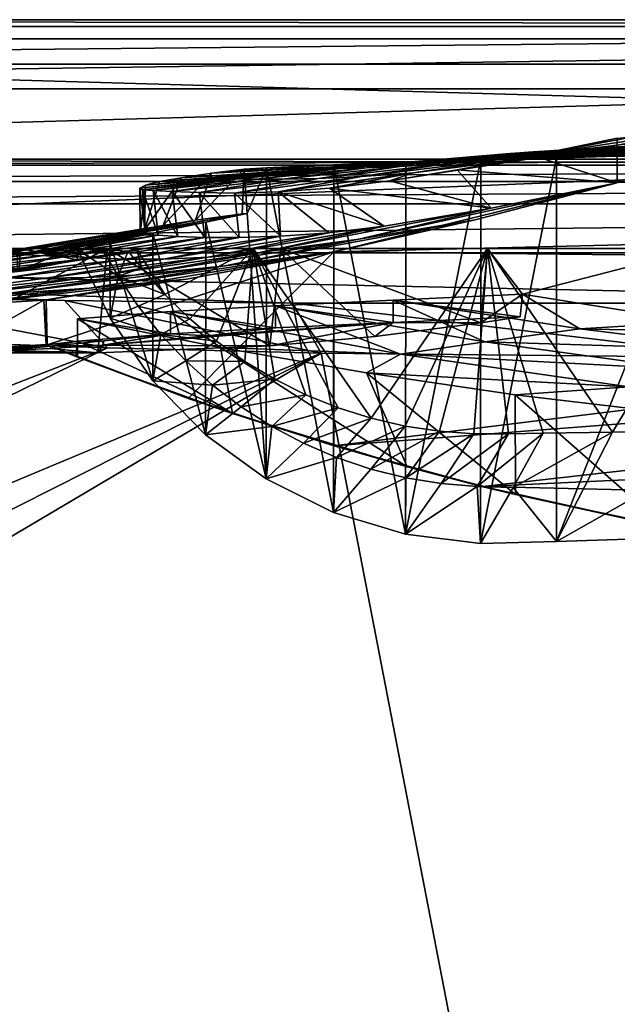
# Model space of a CAD drawing. Header units: metres. Extents: x 0 to 1004, y -708 to 0.
# Tile 68 of 98: x 339 to 472, y -221 to 0. Entities that reach past the tile are written whole.
import ezdxf

# ---------------------------------------------------------------- set-up
doc = ezdxf.new("R2010")
doc.units = ezdxf.units.M

msp = doc.modelspace()

# ---------------------------------------------------------------- linework, layer by layer
at = {"layer": 'top'}
for points in [[(987.022156, -4.297202, 163.059692), (17.022282, -4.297202, 163.059692), (987.022156, -4.297202, 176.059937)], [(17.022282, -4.297202, 163.059692), (17.022282, -4.297202, 176.059692), (987.022156, -4.297202, 176.059937)], [(987.022156, -4.297202, 176.059937), (17.022282, -4.297202, 176.059692), (17.022282, -4.297202, 2050.059814)], [(17.022282, -4.297202, 2063.059814), (987.022156, -4.297202, 2063.059814), (17.022282, -4.297202, 2050.059814)], [(987.022156, -4.297202, 2063.059814), (987.022156, -4.297202, 2050.059814), (17.022282, -4.297202, 2050.059814)], [(17.022282, -4.297202, 2050.059814), (987.022156, -4.297202, 2050.059814), (987.022156, -4.297202, 176.059937)], [(987.022156, -4.297202, 2063.059814), (17.022282, -4.297202, 2063.059814), (953.022278, -31.297201, 2063.059814)], [(953.022278, -31.297201, 2063.059814), (17.022282, -4.297202, 2063.059814), (51.022282, -31.297201, 2063.059814)], [(987.022156, -4.297202, 163.059692), (51.022282, -31.297201, 163.059692), (17.022282, -4.297202, 163.059692)], [(953.022278, -31.297201, 163.059692), (51.022282, -31.297201, 163.059692), (987.022156, -4.297202, 163.059692)], [(476.891846, -26.128496, 664.055298), (488.016296, -25.183533, 664.05658), (453.634705, -30.424583, 742.348816)], [(488.016296, -25.183533, 664.05658), (472.950806, -28.059938, 742.221619), (453.634705, -30.424583, 742.348816)], [(476.891846, -26.128496, 664.055298), (453.634705, -30.424583, 742.348816), (472.499847, -26.561413, 664.05188)], [(472.950806, -28.059938, 742.221619), (492.136353, -26.337254, 742.094177), (455.697784, -30.766386, 820.720947)], [(492.136353, -26.337254, 742.094177), (474.451935, -28.513828, 820.513245), (455.697784, -30.766386, 820.720947)], [(470.070953, -28.64591, 1057.599854), (460.753235, -29.207056, 1137.55188), (423.835175, -32.922432, 1137.810425)], [(423.835175, -32.922432, 1137.810425), (433.463104, -32.38266, 1057.966797), (470.070953, -28.64591, 1057.599854)], [(470.070953, -28.64591, 1057.599854), (433.463104, -32.38266, 1057.966797), (481.714386, -27.974548, 978.032288)], [(433.463104, -32.38266, 1057.966797), (445.105896, -31.536816, 978.460144), (481.714386, -27.974548, 978.032288)], [(453.634705, -30.424583, 742.348816), (472.950806, -28.059938, 742.221619), (436.604401, -33.679401, 820.919495)], [(472.950806, -28.059938, 742.221619), (455.697784, -30.766386, 820.720947), (436.604401, -33.679401, 820.919495)], [(444.423309, -30.665686, 1458.603882), (445.431732, -30.343277, 1378.304565), (483.810883, -28.642012, 1378.305664)], [(444.423309, -30.665686, 1458.603882), (483.810883, -28.642012, 1378.305664), (483.152954, -28.921398, 1458.728027)], [(481.714386, -27.974548, 978.032288), (445.105896, -31.536816, 978.460144), (495.68689, -27.12908, 898.876343)], [(445.105896, -31.536816, 978.460144), (458.769287, -30.270796, 899.305359), (495.68689, -27.12908, 898.876343)], [(486.721863, -28.377766, 1297.931396), (445.431732, -30.343277, 1378.304565), (448.494141, -30.01231, 1297.98877)], [(445.431732, -30.343277, 1378.304565), (486.721863, -28.377766, 1297.931396), (483.810883, -28.642012, 1378.305664)], [(491.875244, -28.12541, 1217.638428), (486.721863, -28.377766, 1297.931396), (448.494141, -30.01231, 1297.98877)], [(491.875244, -28.12541, 1217.638428), (448.494141, -30.01231, 1297.98877), (453.602448, -29.655293, 1217.726196)], [(499.258423, -27.868296, 1137.478882), (491.875244, -28.12541, 1217.638428), (453.602448, -29.655293, 1217.726196)], [(453.602448, -29.655293, 1217.726196), (460.753235, -29.207056, 1137.55188), (499.258423, -27.868296, 1137.478882)], [(472.499847, -26.561413, 664.05188), (453.634705, -30.424583, 742.348816), (472.49881, -36.561653, 664.056519)], [(455.697784, -30.766386, 820.720947), (474.451935, -28.513828, 820.513245), (458.769287, -30.270796, 899.305359)], [(495.68689, -27.12908, 898.876343), (458.769287, -30.270796, 899.305359), (493.126678, -26.942339, 820.316162)], [(458.769287, -30.270796, 899.305359), (474.451935, -28.513828, 820.513245), (493.126678, -26.942339, 820.316162)], [(460.753235, -29.207056, 1137.55188), (508.884399, -27.591631, 1057.543701), (499.258423, -27.868296, 1137.478882)], [(508.884399, -27.591631, 1057.543701), (460.753235, -29.207056, 1137.55188), (470.070953, -28.64591, 1057.599854)], [(520.770325, -27.285646, 977.943909), (508.884399, -27.591631, 1057.543701), (470.070953, -28.64591, 1057.599854)], [(520.770325, -27.285646, 977.943909), (470.070953, -28.64591, 1057.599854), (481.714386, -27.974548, 978.032288)], [(472.499847, -26.561413, 664.05188), (472.49881, -36.561653, 664.056519), (472.567413, -36.547382, 663.785583)], [(445.431732, -30.343277, 1378.304565), (405.0112, -33.7244, 1458.471924), (406.775726, -33.547527, 1378.303345)], [(444.423309, -30.665686, 1458.603882), (405.0112, -33.7244, 1458.471924), (445.431732, -30.343277, 1378.304565)], [(405.202942, -33.707504, 1538.643555), (405.0112, -33.7244, 1458.471924), (444.423309, -30.665686, 1458.603882)], [(445.460052, -30.860767, 1538.892822), (405.202942, -33.707504, 1538.643555), (444.423309, -30.665686, 1458.603882)], [(407.359772, -33.450592, 1618.776489), (405.202942, -33.707504, 1538.643555), (445.460052, -30.860767, 1538.892822)], [(448.494141, -30.01231, 1297.98877), (445.431732, -30.343277, 1378.304565), (406.775726, -33.547527, 1378.303345)], [(448.494141, -30.01231, 1297.98877), (406.775726, -33.547527, 1378.303345), (410.50473, -33.398254, 1298.051392)], [(448.542908, -30.894201, 1619.12146), (407.359772, -33.450592, 1618.776489), (445.460052, -30.860767, 1538.892822)], [(407.359772, -33.450592, 1618.776489), (448.542908, -30.894201, 1619.12146), (411.47229, -33.082756, 1698.821655)], [(453.602448, -29.655293, 1217.726196), (448.494141, -30.01231, 1297.98877), (410.50473, -33.398254, 1298.051392)], [(410.50473, -33.398254, 1298.051392), (416.190887, -33.230473, 1217.874634), (453.602448, -29.655293, 1217.726196)], [(411.47229, -33.082756, 1698.821655), (448.542908, -30.894201, 1619.12146), (453.659241, -30.817196, 1699.218994)], [(417.522095, -32.652935, 1778.727539), (411.47229, -33.082756, 1698.821655), (453.659241, -30.817196, 1699.218994)], [(416.190887, -33.230473, 1217.874634), (460.753235, -29.207056, 1137.55188), (453.602448, -29.655293, 1217.726196)], [(460.753235, -29.207056, 1137.55188), (416.190887, -33.230473, 1217.874634), (423.835175, -32.922432, 1137.810425)], [(425.519135, -32.142326, 1858.454956), (417.522095, -32.652935, 1778.727539), (460.787415, -30.743803, 1779.113403)], [(460.787415, -30.743803, 1779.113403), (417.522095, -32.652935, 1778.727539), (453.659241, -30.817196, 1699.218994)], [(455.697784, -30.766386, 820.720947), (458.769287, -30.270796, 899.305359), (421.39859, -36.168266, 899.776184)], [(421.39859, -36.168266, 899.776184), (458.769287, -30.270796, 899.305359), (426.803009, -34.333977, 978.705688)], [(436.604401, -33.679401, 820.919495), (455.697784, -30.766386, 820.720947), (421.39859, -36.168266, 899.776184)], [(469.945129, -30.651379, 1858.760254), (458.847717, -30.85894, 1929.701294), (425.519135, -32.142326, 1858.454956)], [(469.945129, -30.651379, 1858.760254), (425.519135, -32.142326, 1858.454956), (460.787415, -30.743803, 1779.113403)], [(458.847717, -30.85894, 1929.701294), (441.881958, -31.322283, 1926.885376), (425.519135, -32.142326, 1858.454956)], [(458.769287, -30.270796, 899.305359), (445.105896, -31.536816, 978.460144), (426.803009, -34.333977, 978.705688)], [(453.634705, -30.424583, 742.348816), (436.604401, -33.679401, 820.919495), (472.49881, -36.561653, 664.056519)], [(441.881958, -31.322283, 1926.885376), (458.847717, -30.85894, 1929.701294), (441.84375, -117.457336, 1976.609497)], [(441.84375, -117.457336, 1976.609497), (458.847717, -30.85894, 1929.701294), (458.840546, -117.028526, 1979.450073)], [(445.460052, -30.860767, 1538.892822), (444.423309, -30.665686, 1458.603882), (483.152954, -28.921398, 1458.728027)], [(483.152954, -28.921398, 1458.728027), (484.738373, -29.166855, 1539.137207), (445.460052, -30.860767, 1538.892822)], [(484.738373, -29.166855, 1539.137207), (448.542908, -30.894201, 1619.12146), (445.460052, -30.860767, 1538.892822)], [(488.561462, -29.341103, 1619.466309), (448.542908, -30.894201, 1619.12146), (484.738373, -29.166855, 1539.137207)], [(448.542908, -30.894201, 1619.12146), (488.561462, -29.341103, 1619.466309), (453.659241, -30.817196, 1699.218994)], [(453.659241, -30.817196, 1699.218994), (488.561462, -29.341103, 1619.466309), (494.609985, -29.430811, 1699.626587)], [(453.659241, -30.817196, 1699.218994), (494.609985, -29.430811, 1699.626587), (460.787415, -30.743803, 1779.113403)], [(458.847717, -30.85894, 1929.701294), (493.02182, -30.280046, 1934.475342), (458.840546, -117.028526, 1979.450073)], [(458.840546, -117.028526, 1979.450073), (493.02182, -30.280046, 1934.475342), (493.017395, -115.911087, 1983.91394)], [(493.02182, -30.280046, 1934.475342), (458.847717, -30.85894, 1929.701294), (469.945129, -30.651379, 1858.760254)], [(494.609985, -29.430811, 1699.626587), (502.863556, -29.622955, 1779.531006), (460.787415, -30.743803, 1779.113403)], [(460.787415, -30.743803, 1779.113403), (502.863556, -29.622955, 1779.531006), (469.945129, -30.651379, 1858.760254)], [(502.863556, -29.622955, 1779.531006), (513.334656, -29.880512, 1859.118652), (469.945129, -30.651379, 1858.760254)], [(513.334656, -29.880512, 1859.118652), (493.02182, -30.280046, 1934.475342), (469.945129, -30.651379, 1858.760254)], [(953.022278, -31.297201, 2063.059814), (51.022282, -31.297201, 2063.059814), (948.022217, -32.636967, 2063.059814)], [(51.022282, -31.297201, 2063.059814), (56.022282, -32.636948, 2063.059814), (948.022217, -32.636967, 2063.059814)], [(51.022282, -31.297201, 163.059692), (953.022278, -31.297201, 163.059692), (56.022282, -32.636948, 163.059692)], [(953.022278, -31.297201, 163.059692), (948.022217, -32.636967, 163.059692), (56.022282, -32.636948, 163.059692)], [(948.022217, -32.636967, 2063.059814), (56.022282, -32.636948, 2063.059814), (59.682533, -36.297203, 2063.059814)], [(56.022282, -32.636948, 163.059692), (948.022217, -32.636967, 163.059692), (59.682533, -36.297203, 163.059692)], [(948.022217, -32.636967, 2063.059814), (59.682533, -36.297203, 2063.059814), (944.362, -36.297272, 2063.059814)], [(948.022217, -32.636967, 163.059692), (944.362, -36.297272, 163.059692), (59.682533, -36.297203, 163.059692)], [(374.795319, -35.436134, 1778.381714), (369.865967, -36.320198, 1698.452515), (411.47229, -33.082756, 1698.821655)], [(411.47229, -33.082756, 1698.821655), (369.865967, -36.320198, 1698.452515), (386.877716, -35.141056, 1618.606567)], [(381.552948, -34.445732, 1858.187988), (374.795319, -35.436134, 1778.381714), (417.522095, -32.652935, 1778.727539)], [(417.522095, -32.652935, 1778.727539), (374.795319, -35.436134, 1778.381714), (411.47229, -33.082756, 1698.821655)], [(408.952698, -32.54953, 1924.893555), (381.552948, -34.445732, 1858.187988), (425.519135, -32.142326, 1858.454956)], [(425.519135, -32.142326, 1858.454956), (381.552948, -34.445732, 1858.187988), (417.522095, -32.652935, 1778.727539)], [(408.952698, -32.54953, 1924.893555), (393.865875, -33.244953, 1926.012573), (381.552948, -34.445732, 1858.187988)], [(386.877716, -35.141056, 1618.606567), (407.359772, -33.450592, 1618.776489), (411.47229, -33.082756, 1698.821655)], [(393.865875, -33.244953, 1926.012573), (408.952698, -32.54953, 1924.893555), (408.898651, -110.513107, 1969.906494)], [(405.406281, -35.632977, 1137.953247), (423.835175, -32.922432, 1137.810425), (397.538635, -35.766987, 1217.950195)], [(423.835175, -32.922432, 1137.810425), (416.190887, -33.230473, 1217.874634), (397.538635, -35.766987, 1217.950195)], [(415.168579, -35.199718, 1058.17627), (433.463104, -32.38266, 1057.966797), (405.406281, -35.632977, 1137.953247)], [(433.463104, -32.38266, 1057.966797), (423.835175, -32.922432, 1137.810425), (405.406281, -35.632977, 1137.953247)], [(408.898651, -110.513107, 1969.906494), (408.952698, -32.54953, 1924.893555), (425.050964, -115.376251, 1973.391968)], [(425.103302, -31.895319, 1925.198608), (408.952698, -32.54953, 1924.893555), (425.519135, -32.142326, 1858.454956)], [(408.952698, -32.54953, 1924.893555), (425.103302, -31.895319, 1925.198608), (425.050964, -115.376251, 1973.391968)], [(426.803009, -34.333977, 978.705688), (445.105896, -31.536816, 978.460144), (415.168579, -35.199718, 1058.17627)], [(445.105896, -31.536816, 978.460144), (433.463104, -32.38266, 1057.966797), (415.168579, -35.199718, 1058.17627)], [(425.050964, -115.376251, 1973.391968), (425.103302, -31.895319, 1925.198608), (441.881958, -31.322283, 1926.885376)], [(425.050964, -115.376251, 1973.391968), (441.881958, -31.322283, 1926.885376), (441.84375, -117.457336, 1976.609497)], [(425.519135, -32.142326, 1858.454956), (441.881958, -31.322283, 1926.885376), (425.103302, -31.895319, 1925.198608)], [(369.865967, -36.320198, 1698.452515), (366.76001, -37.12558, 1618.439819), (386.877716, -35.141056, 1618.606567)], [(386.877716, -35.141056, 1618.606567), (366.76001, -37.12558, 1618.439819), (385.18399, -35.600239, 1538.515503)], [(374.795319, -35.436134, 1778.381714), (381.552948, -34.445732, 1858.187988), (370.676178, -46.15657, 1713.907837)], [(370.676178, -46.15657, 1713.907837), (381.552948, -34.445732, 1858.187988), (377.972412, -44.951412, 1818.617554)], [(381.552948, -34.445732, 1858.187988), (388.832489, -33.492184, 1926.758911), (377.972412, -44.951412, 1818.617554)], [(377.972412, -44.951412, 1818.617554), (388.832489, -33.492184, 1926.758911), (388.404816, -43.546047, 1923.056763)], [(393.865875, -33.244953, 1926.012573), (388.832489, -33.492184, 1926.758911), (381.552948, -34.445732, 1858.187988)], [(405.0112, -33.7244, 1458.471924), (405.202942, -33.707504, 1538.643555), (385.18399, -35.600239, 1538.515503)], [(385.18399, -35.600239, 1538.515503), (405.202942, -33.707504, 1538.643555), (386.877716, -35.141056, 1618.606567)], [(385.407532, -35.775898, 1458.400879), (405.0112, -33.7244, 1458.471924), (385.18399, -35.600239, 1538.515503)], [(387.53595, -35.726719, 1378.302612), (406.775726, -33.547527, 1378.303345), (385.407532, -35.775898, 1458.400879)], [(406.775726, -33.547527, 1378.303345), (405.0112, -33.7244, 1458.471924), (385.407532, -35.775898, 1458.400879)], [(405.406281, -35.632977, 1137.953247), (386.696136, -38.891628, 1138.075073), (415.168579, -35.199718, 1058.17627)], [(386.696136, -38.891628, 1138.075073), (396.444214, -38.618702, 1058.354858), (415.168579, -35.199718, 1058.17627)], [(405.202942, -33.707504, 1538.643555), (407.359772, -33.450592, 1618.776489), (386.877716, -35.141056, 1618.606567)], [(391.582062, -35.745182, 1298.079346), (410.50473, -33.398254, 1298.051392), (387.53595, -35.726719, 1378.302612)], [(410.50473, -33.398254, 1298.051392), (406.775726, -33.547527, 1378.303345), (387.53595, -35.726719, 1378.302612)], [(388.832489, -33.492184, 1926.758911), (389.482483, -43.460144, 1932.42395), (388.404816, -43.546047, 1923.056763)], [(389.482483, -43.460144, 1932.42395), (388.832489, -33.492184, 1926.758911), (393.865875, -33.244953, 1926.012573)], [(389.482483, -43.460144, 1932.42395), (393.865875, -33.244953, 1926.012573), (393.815125, -103.017258, 1966.300659)], [(397.538635, -35.766987, 1217.950195), (416.190887, -33.230473, 1217.874634), (391.582062, -35.745182, 1298.079346)], [(416.190887, -33.230473, 1217.874634), (410.50473, -33.398254, 1298.051392), (391.582062, -35.745182, 1298.079346)], [(393.815125, -103.017258, 1966.300659), (393.865875, -33.244953, 1926.012573), (408.898651, -110.513107, 1969.906494)], [(415.168579, -35.199718, 1058.17627), (396.444214, -38.618702, 1058.354858), (426.803009, -34.333977, 978.705688)], [(396.444214, -38.618702, 1058.354858), (408.012238, -37.7757, 978.921326), (426.803009, -34.333977, 978.705688)], [(426.803009, -34.333977, 978.705688), (408.012238, -37.7757, 978.921326), (421.39859, -36.168266, 899.776184)], [(436.604401, -33.679401, 820.919495), (421.39859, -36.168266, 899.776184), (444.250244, -42.260258, 784.561279)], [(472.49881, -36.561653, 664.056519), (436.604401, -33.679401, 820.919495), (444.250244, -42.260258, 784.561279)], [(59.682533, -36.297203, 2063.059814), (61.022282, -41.297203, 2063.059814), (944.362, -36.297272, 2063.059814)], [(59.682533, -36.297203, 163.059692), (944.362, -36.297272, 163.059692), (61.022282, -41.297203, 163.059692)], [(944.362, -36.297272, 2063.059814), (61.022282, -41.297203, 2063.059814), (943.022278, -41.297325, 2063.059814)], [(944.362, -36.297272, 163.059692), (943.022278, -41.297325, 163.059692), (61.022282, -41.297203, 163.059692)], [(366.76001, -37.12558, 1618.439819), (365.49234, -37.825649, 1538.384521), (385.18399, -35.600239, 1538.515503)], [(385.18399, -35.600239, 1538.515503), (365.49234, -37.825649, 1538.384521), (385.407532, -35.775898, 1458.400879)], [(365.49234, -37.825649, 1538.384521), (366.063171, -38.191078, 1458.325195), (385.407532, -35.775898, 1458.400879)], [(365.49234, -37.825649, 1538.384521), (366.76001, -37.12558, 1618.439819), (365.508514, -48.041042, 1504.057007)], [(366.76001, -37.12558, 1618.439819), (366.522369, -47.207523, 1609.020386), (365.508514, -48.041042, 1504.057007)], [(385.407532, -35.775898, 1458.400879), (366.063171, -38.191078, 1458.325195), (387.53595, -35.726719, 1378.302612)], [(366.063171, -38.191078, 1458.325195), (368.457397, -38.297794, 1378.301758), (387.53595, -35.726719, 1378.302612)], [(369.865967, -36.320198, 1698.452515), (374.795319, -35.436134, 1778.381714), (366.522369, -47.207523, 1609.020386)], [(366.522369, -47.207523, 1609.020386), (374.795319, -35.436134, 1778.381714), (370.676178, -46.15657, 1713.907837)], [(366.76001, -37.12558, 1618.439819), (369.865967, -36.320198, 1698.452515), (366.522369, -47.207523, 1609.020386)], [(387.53595, -35.726719, 1378.302612), (368.457397, -38.297794, 1378.301758), (391.582062, -35.745182, 1298.079346)], [(368.457397, -38.297794, 1378.301758), (372.698181, -38.526585, 1298.102295), (391.582062, -35.745182, 1298.079346)], [(391.582062, -35.745182, 1298.079346), (372.698181, -38.526585, 1298.102295), (397.538635, -35.766987, 1217.950195)], [(372.698181, -38.526585, 1298.102295), (378.778442, -38.793159, 1218.015137), (397.538635, -35.766987, 1217.950195)], [(397.538635, -35.766987, 1217.950195), (378.778442, -38.793159, 1218.015137), (405.406281, -35.632977, 1137.953247)], [(378.778442, -38.793159, 1218.015137), (386.696136, -38.891628, 1138.075073), (405.406281, -35.632977, 1137.953247)], [(444.250244, -42.260258, 784.561279), (421.39859, -36.168266, 899.776184), (408.012238, -37.7757, 978.921326)], [(408.973511, -52.034935, 663.380066), (700.37677, -44.981171, 663.564758), (472.567413, -36.547382, 663.785583)], [(408.973511, -52.034935, 663.380066), (472.567413, -36.547382, 663.785583), (440.668976, -44.920795, 664.056458)], [(440.668976, -44.920795, 664.056458), (472.49881, -36.561653, 664.056519), (414.535828, -49.244396, 784.627014)], [(472.49881, -36.561653, 664.056519), (444.250244, -42.260258, 784.561279), (414.535828, -49.244396, 784.627014)], [(472.567413, -36.547382, 663.785583), (472.49881, -36.561653, 664.056519), (440.668976, -44.920795, 664.056458)], [(366.063171, -38.191078, 1458.325195), (365.49234, -37.825649, 1538.384521), (366.729797, -48.234787, 1428.911499)], [(365.49234, -37.825649, 1538.384521), (365.508514, -48.041042, 1504.057007), (366.729797, -48.234787, 1428.911499)], [(368.457397, -38.297794, 1378.301758), (366.063171, -38.191078, 1458.325195), (369.556976, -48.350975, 1353.808228)], [(366.063171, -38.191078, 1458.325195), (366.729797, -48.234787, 1428.911499), (369.556976, -48.350975, 1353.808228)], [(372.698181, -38.526585, 1298.102295), (368.457397, -38.297794, 1378.301758), (373.996002, -48.595257, 1278.78125)], [(368.457397, -38.297794, 1378.301758), (369.556976, -48.350975, 1353.808228), (373.996002, -48.595257, 1278.78125)], [(378.778442, -38.793159, 1218.015137), (372.698181, -38.526585, 1298.102295), (380.044922, -48.828663, 1203.866821)], [(372.698181, -38.526585, 1298.102295), (373.996002, -48.595257, 1278.78125), (380.044922, -48.828663, 1203.866821)], [(386.696136, -38.891628, 1138.075073), (378.778442, -38.793159, 1218.015137), (387.700684, -48.883198, 1129.102783)], [(378.778442, -38.793159, 1218.015137), (380.044922, -48.828663, 1203.866821), (387.700684, -48.883198, 1129.102783)], [(396.444214, -38.618702, 1058.354858), (386.696136, -38.891628, 1138.075073), (396.959747, -48.592743, 1054.522583)], [(386.696136, -38.891628, 1138.075073), (387.700684, -48.883198, 1129.102783), (396.959747, -48.592743, 1054.522583)], [(408.012238, -37.7757, 978.921326), (396.444214, -38.618702, 1058.354858), (420.267303, -46.328548, 906.060059)], [(420.267303, -46.328548, 906.060059), (396.444214, -38.618702, 1058.354858), (407.817749, -47.794231, 980.159058)], [(396.444214, -38.618702, 1058.354858), (396.959747, -48.592743, 1054.522583), (407.817749, -47.794231, 980.159058)], [(444.250244, -42.260258, 784.561279), (408.012238, -37.7757, 978.921326), (420.267303, -46.328548, 906.060059)], [(61.022282, -41.297203, 2063.059814), (61.022282, -51.297203, 2063.059814), (943.022278, -41.297325, 2063.059814)], [(61.022282, -41.297203, 163.059692), (943.022278, -41.297325, 163.059692), (61.022282, -51.297203, 163.059692)], [(943.022278, -41.297325, 2063.059814), (61.022282, -51.297203, 2063.059814), (943.0224, -51.297203, 2063.059814)], [(943.022278, -41.297325, 163.059692), (943.0224, -51.297203, 163.059692), (61.022282, -51.297203, 163.059692)], [(363.219818, -48.120342, 1923.056763), (388.404816, -43.546047, 1923.056763), (380.217804, -45.406326, 1935.214111)], [(388.404816, -43.546047, 1923.056763), (363.219818, -48.120342, 1923.056763), (377.972412, -44.951412, 1818.617554)], [(380.217804, -45.406326, 1935.214111), (389.482483, -43.460144, 1932.42395), (393.815125, -103.017258, 1966.300659)], [(388.404816, -43.546047, 1923.056763), (389.482483, -43.460144, 1932.42395), (380.217804, -45.406326, 1935.214111)], [(414.535828, -49.244396, 784.627014), (444.250244, -42.260258, 784.561279), (392.343628, -52.244411, 906.060059)], [(444.250244, -42.260258, 784.561279), (420.267303, -46.328548, 906.060059), (392.343628, -52.244411, 906.060059)], [(328.586365, -53.445087, 1818.556274), (322.434326, -54.059696, 1713.830444), (370.676178, -46.15657, 1713.907837)], [(370.676178, -46.15657, 1713.907837), (322.434326, -54.059696, 1713.830444), (366.522369, -47.207523, 1609.020386)], [(363.219818, -48.120342, 1923.056763), (328.586365, -53.445087, 1818.556274), (377.972412, -44.951412, 1818.617554)], [(377.972412, -44.951412, 1818.617554), (328.586365, -53.445087, 1818.556274), (370.676178, -46.15657, 1713.907837)], [(363.219818, -48.120342, 1923.056763), (380.217804, -45.406326, 1935.214111), (368.39978, -47.850792, 1940.321289)], [(368.39978, -47.850792, 1940.321289), (380.217804, -45.406326, 1935.214111), (380.194977, -93.088722, 1962.748779)], [(380.217804, -45.406326, 1935.214111), (393.815125, -103.017258, 1966.300659), (380.194977, -93.088722, 1962.748779)], [(392.343628, -52.244411, 906.060059), (420.267303, -46.328548, 906.060059), (380.812561, -53.238743, 980.282288)], [(420.267303, -46.328548, 906.060059), (407.817749, -47.794231, 980.159058), (380.812561, -53.238743, 980.282288)], [(414.535828, -49.244396, 784.627014), (384.502838, -55.234798, 784.684448), (440.668976, -44.920795, 664.056458)], [(384.502838, -55.234798, 784.684448), (408.444366, -52.133327, 664.056458), (440.668976, -44.920795, 664.056458)], [(440.668976, -44.920795, 664.056458), (408.444366, -52.133327, 664.056458), (408.973511, -52.034935, 663.380066)], [(734.570801, -55.455761, 663.290466), (700.37677, -44.981171, 663.564758), (408.973511, -52.034935, 663.380066)], [(322.434326, -54.059696, 1713.830444), (318.92099, -54.707317, 1608.970215), (366.522369, -47.207523, 1609.020386)], [(366.522369, -47.207523, 1609.020386), (318.92099, -54.707317, 1608.970215), (341.837433, -52.003891, 1504.057007)], [(363.219818, -48.120342, 1923.056763), (338.034821, -52.694641, 1923.056885), (328.586365, -53.445087, 1818.556274)], [(338.034821, -52.694641, 1923.056885), (368.39978, -47.850792, 1940.321289), (358.754669, -49.900101, 1946.745972)], [(338.034821, -52.694641, 1923.056885), (363.219818, -48.120342, 1923.056763), (368.39978, -47.850792, 1940.321289)], [(341.837433, -52.003891, 1504.057007), (365.508514, -48.041042, 1504.057007), (366.522369, -47.207523, 1609.020386)], [(366.729797, -48.234787, 1428.911499), (365.508514, -48.041042, 1504.057007), (341.837433, -52.003891, 1504.057007)], [(342.945557, -52.326302, 1428.981689), (366.729797, -48.234787, 1428.911499), (341.837433, -52.003891, 1504.057007)], [(369.556976, -48.350975, 1353.808228), (366.729797, -48.234787, 1428.911499), (342.945557, -52.326302, 1428.981689)], [(345.533508, -52.630741, 1353.942505), (369.556976, -48.350975, 1353.808228), (342.945557, -52.326302, 1428.981689)], [(373.996002, -48.595257, 1278.78125), (369.556976, -48.350975, 1353.808228), (345.533508, -52.630741, 1353.942505)], [(358.754669, -49.900101, 1946.745972), (368.39978, -47.850792, 1940.321289), (368.404144, -80.975189, 1959.44397)], [(368.39978, -47.850792, 1940.321289), (380.194977, -93.088722, 1962.748779), (368.404144, -80.975189, 1959.44397)], [(380.812561, -53.238743, 980.282288), (407.817749, -47.794231, 980.159058), (370.773468, -53.682358, 1054.716309)], [(407.817749, -47.794231, 980.159058), (396.959747, -48.592743, 1054.522583), (370.773468, -53.682358, 1054.716309)], [(351.472168, -51.539196, 1954.318237), (338.034821, -52.694641, 1923.056885), (358.754669, -49.900101, 1946.745972)], [(349.608521, -53.044209, 1278.967163), (373.996002, -48.595257, 1278.78125), (345.533508, -52.630741, 1353.942505)], [(380.044922, -48.828663, 1203.866821), (373.996002, -48.595257, 1278.78125), (349.608521, -53.044209, 1278.967163)], [(355.172638, -53.449196, 1204.084961), (380.044922, -48.828663, 1203.866821), (349.608521, -53.044209, 1278.967163)], [(351.472168, -51.539196, 1954.318237), (358.754669, -49.900101, 1946.745972), (358.782196, -66.978455, 1956.58667)], [(387.700684, -48.883198, 1129.102783), (380.044922, -48.828663, 1203.866821), (355.172638, -53.449196, 1204.084961)], [(362.227173, -53.707546, 1129.325806), (387.700684, -48.883198, 1129.102783), (355.172638, -53.449196, 1204.084961)], [(358.754669, -49.900101, 1946.745972), (368.404144, -80.975189, 1959.44397), (358.782196, -66.978455, 1956.58667)], [(370.773468, -53.682358, 1054.716309), (396.959747, -48.592743, 1054.522583), (362.227173, -53.707546, 1129.325806)], [(396.959747, -48.592743, 1054.522583), (387.700684, -48.883198, 1129.102783), (362.227173, -53.707546, 1129.325806)], [(392.343628, -52.244411, 906.060059), (364.174011, -57.283676, 906.060059), (414.535828, -49.244396, 784.627014)], [(364.174011, -57.283676, 906.060059), (384.502838, -55.234798, 784.684448), (414.535828, -49.244396, 784.627014)], [(943.0224, -51.297203, 163.059692), (277.758484, -51.297203, 197.247162), (61.022282, -51.297203, 163.059692)], [(234.177872, -51.297203, 2037.609009), (496.239227, -51.297203, 2032.241211), (61.022282, -51.297203, 2063.059814)], [(496.239227, -51.297203, 2032.241211), (549.258301, -51.297203, 2034.755859), (61.022282, -51.297203, 2063.059814)], [(61.022282, -51.297203, 2063.059814), (549.258301, -51.297203, 2034.755859), (943.0224, -51.297203, 2063.059814)], [(286.669708, -51.297203, 2029.74585), (443.401367, -51.297203, 2027.190918), (234.177872, -51.297203, 2037.609009)], [(443.401367, -51.297203, 2027.190918), (496.239227, -51.297203, 2032.241211), (234.177872, -51.297203, 2037.609009)], [(318.295654, -51.297203, 203.297897), (277.758484, -51.297203, 197.247162), (943.0224, -51.297203, 163.059692)], [(286.669708, -51.297203, 2029.74585), (338.377258, -55.826614, 2018.356689), (338.67041, -51.297203, 2019.108521)], [(338.67041, -51.297203, 2019.108521), (390.865906, -51.297203, 2019.616333), (286.669708, -51.297203, 2029.74585)], [(390.865906, -51.297203, 2019.616333), (443.401367, -51.297203, 2027.190918), (286.669708, -51.297203, 2029.74585)], [(358.151459, -51.297203, 212.02446), (356.061646, -74.70504, 220.283951), (316.82135, -73.702324, 211.318314)], [(358.151459, -51.297203, 212.02446), (316.82135, -73.702324, 211.318314), (318.295654, -51.297203, 203.297897)], [(318.92099, -54.707317, 1608.970215), (318.043152, -55.402069, 1504.057129), (341.837433, -52.003891, 1504.057007)], [(341.837433, -52.003891, 1504.057007), (318.043152, -55.402069, 1504.057129), (342.945557, -52.326302, 1428.981689)], [(318.043152, -55.402069, 1504.057129), (319.040771, -55.813335, 1429.036133), (342.945557, -52.326302, 1428.981689)], [(358.151459, -51.297203, 212.02446), (318.295654, -51.297203, 203.297897), (943.0224, -51.297203, 163.059692)], [(342.945557, -52.326302, 1428.981689), (319.040771, -55.813335, 1429.036133), (345.533508, -52.630741, 1353.942505)], [(319.040771, -55.813335, 1429.036133), (321.388947, -56.256416, 1354.045044), (345.533508, -52.630741, 1353.942505)], [(345.533508, -52.630741, 1353.942505), (321.388947, -56.256416, 1354.045044), (349.608521, -53.044209, 1278.967163)], [(346.19519, -53.027618, 1969.005981), (338.034821, -52.694641, 1923.056885), (351.472168, -51.539196, 1954.318237)], [(338.034821, -52.694641, 1923.056885), (346.19519, -53.027618, 1969.005981), (338.034912, -56.4869, 1923.057007)], [(338.377258, -55.826614, 2018.356689), (351.423187, -53.833424, 2015.596313), (338.67041, -51.297203, 2019.108521)], [(338.67041, -51.297203, 2019.108521), (351.423187, -53.833424, 2015.596313), (351.57663, -51.297203, 2016.019043)], [(338.67041, -51.297203, 2019.108521), (351.57663, -51.297203, 2016.019043), (390.865906, -51.297203, 2019.616333)], [(344.421021, -62.856411, 663.09668), (344.657837, -72.940102, 662.833008), (408.973511, -52.034935, 663.380066)], [(408.973511, -52.034935, 663.380066), (375.887054, -58.173946, 664.056458), (344.421021, -62.856411, 663.09668)], [(344.657837, -72.940102, 662.833008), (376.314453, -84.957024, 662.518494), (408.973511, -52.034935, 663.380066)], [(357.183289, -51.719677, 1984.394653), (346.19519, -53.027618, 1969.005981), (351.472168, -51.539196, 1954.318237)], [(354.35553, -53.3606, 2014.955078), (346.19519, -53.027618, 1969.005981), (357.183289, -51.719677, 1984.394653)], [(351.423187, -53.833424, 2015.596313), (354.35553, -53.3606, 2014.955078), (351.57663, -51.297203, 2016.019043)], [(357.183289, -51.719677, 1984.394653), (351.472168, -51.539196, 1954.318237), (360.562256, -57.498306, 1984.825684)], [(351.472168, -51.539196, 1954.318237), (358.782196, -66.978455, 1956.58667), (360.562256, -57.498306, 1984.825684)], [(351.57663, -51.297203, 2016.019043), (354.35553, -53.3606, 2014.955078), (362.871216, -51.899426, 2014.349121)], [(351.57663, -51.297203, 2016.019043), (362.871216, -51.899426, 2014.349121), (364.732208, -51.297203, 2015.060059)], [(351.57663, -51.297203, 2016.019043), (364.732208, -51.297203, 2015.060059), (390.865906, -51.297203, 2019.616333)], [(380.812561, -53.238743, 980.282288), (353.603912, -57.857521, 980.373413), (392.343628, -52.244411, 906.060059)], [(353.603912, -57.857521, 980.373413), (364.174011, -57.283676, 906.060059), (392.343628, -52.244411, 906.060059)], [(384.502838, -55.234798, 784.684448), (354.203156, -60.211025, 784.734924), (408.444366, -52.133327, 664.056458)], [(354.203156, -60.211025, 784.734924), (375.887054, -58.173946, 664.056458), (408.444366, -52.133327, 664.056458)], [(362.871216, -51.899426, 2014.349121), (354.35553, -53.3606, 2014.955078), (357.183289, -51.719677, 1984.394653)], [(394.590271, -73.178268, 230.891495), (356.061646, -74.70504, 220.283951), (358.151459, -51.297203, 212.02446)], [(360.562256, -57.498306, 1984.825684), (362.871216, -51.899426, 2014.349121), (357.183289, -51.719677, 1984.394653)], [(397.064728, -51.297203, 223.321609), (394.590271, -73.178268, 230.891495), (358.151459, -51.297203, 212.02446)], [(397.064728, -51.297203, 223.321609), (358.151459, -51.297203, 212.02446), (943.0224, -51.297203, 163.059692)], [(365.940918, -55.744637, 2014.324463), (362.871216, -51.899426, 2014.349121), (360.562256, -57.498306, 1984.825684)], [(362.871216, -51.899426, 2014.349121), (365.940918, -55.744637, 2014.324463), (364.732208, -51.297203, 2015.060059)], [(364.732208, -51.297203, 2015.060059), (365.940918, -55.744637, 2014.324463), (371.081757, -61.629971, 2014.239868)], [(364.732208, -51.297203, 2015.060059), (371.081757, -61.629971, 2014.239868), (390.865906, -51.297203, 2019.616333)], [(371.081757, -61.629971, 2014.239868), (376.666718, -67.096123, 2014.293823), (390.865906, -51.297203, 2019.616333)], [(408.444366, -52.133327, 664.056458), (375.887054, -58.173946, 664.056458), (408.973511, -52.034935, 663.380066)], [(408.973511, -52.034935, 663.380066), (376.314453, -84.957024, 662.518494), (408.947021, -95.601303, 662.239807)], [(390.865906, -51.297203, 2019.616333), (376.666718, -67.096123, 2014.293823), (382.660004, -72.108322, 2014.473633)], [(382.660004, -72.108322, 2014.473633), (389.023285, -76.63533, 2014.771362), (390.865906, -51.297203, 2019.616333)], [(389.023285, -76.63533, 2014.771362), (395.716095, -80.649681, 2015.178345), (390.865906, -51.297203, 2019.616333)], [(390.865906, -51.297203, 2019.616333), (395.716095, -80.649681, 2015.178345), (402.696228, -84.127441, 2015.685913)], [(402.696228, -84.127441, 2015.685913), (409.920044, -87.048431, 2016.285034), (390.865906, -51.297203, 2019.616333)], [(409.920044, -87.048431, 2016.285034), (417.342743, -89.396393, 2016.967285), (390.865906, -51.297203, 2019.616333)], [(390.865906, -51.297203, 2019.616333), (417.342743, -89.396393, 2016.967285), (443.401367, -51.297203, 2027.190918)], [(394.590271, -73.178268, 230.891495), (397.064728, -51.297203, 223.321609), (418.158417, -71.029152, 237.296143)], [(397.064728, -51.297203, 223.321609), (441.92688, -67.970695, 242.474991), (418.158417, -71.029152, 237.296143)], [(397.064728, -51.297203, 223.321609), (443.377686, -51.297203, 236.582306), (441.92688, -67.970695, 242.474991)], [(443.377686, -51.297203, 236.582306), (397.064728, -51.297203, 223.321609), (943.0224, -51.297203, 163.059692)], [(408.947021, -95.601303, 662.239807), (734.570801, -55.455761, 663.290466), (408.973511, -52.034935, 663.380066)], [(417.342743, -89.396393, 2016.967285), (424.918854, -91.158455, 2017.724121), (443.401367, -51.297203, 2027.190918)], [(443.401367, -51.297203, 2027.190918), (424.918854, -91.158455, 2017.724121), (432.602264, -92.325592, 2018.547729)], [(432.602264, -92.325592, 2018.547729), (440.346588, -92.892303, 2019.430908), (443.401367, -51.297203, 2027.190918)], [(440.346588, -92.892303, 2019.430908), (448.106476, -92.879539, 2020.363281), (443.401367, -51.297203, 2027.190918)], [(443.377686, -51.297203, 236.582306), (451.274536, -61.588779, 242.323547), (441.92688, -67.970695, 242.474991)], [(443.377686, -51.297203, 236.582306), (490.952606, -51.297203, 246.445267), (451.274536, -61.588779, 242.323547)], [(943.0224, -51.297203, 163.059692), (490.952606, -51.297203, 246.445267), (443.377686, -51.297203, 236.582306)], [(443.401367, -51.297203, 2027.190918), (448.106476, -92.879539, 2020.363281), (455.869659, -92.723824, 2021.265503)], [(455.869659, -92.723824, 2021.265503), (471.416901, -92.484711, 2022.891968), (443.401367, -51.297203, 2027.190918)], [(471.416901, -92.484711, 2022.891968), (496.239227, -51.297203, 2032.241211), (443.401367, -51.297203, 2027.190918)], [(490.952606, -51.297203, 246.445267), (489.946991, -67.787659, 252.362473), (451.274536, -61.588779, 242.323547)], [(471.416901, -92.484711, 2022.891968), (502.579773, -92.297127, 2025.43103), (496.239227, -51.297203, 2032.241211)], [(338.034912, -56.4869, 1923.057007), (354.35553, -53.3606, 2014.955078), (315.591125, -59.184364, 1983.377441)], [(354.35553, -53.3606, 2014.955078), (351.423187, -53.833424, 2015.596313), (315.591125, -59.184364, 1983.377441)], [(315.591125, -59.184364, 1983.377441), (351.423187, -53.833424, 2015.596313), (338.377258, -55.826614, 2018.356689)], [(321.388947, -56.256416, 1354.045044), (325.095795, -56.799992, 1279.107666), (349.608521, -53.044209, 1278.967163)], [(349.608521, -53.044209, 1278.967163), (325.095795, -56.799992, 1279.107666), (355.172638, -53.449196, 1204.084961)], [(325.095795, -56.799992, 1279.107666), (330.166107, -57.344852, 1204.248535), (355.172638, -53.449196, 1204.084961)], [(355.172638, -53.449196, 1204.084961), (330.166107, -57.344852, 1204.248535), (362.227173, -53.707546, 1129.325806)], [(330.166107, -57.344852, 1204.248535), (336.60434, -57.777592, 1129.492065), (362.227173, -53.707546, 1129.325806)], [(362.227173, -53.707546, 1129.325806), (336.60434, -57.777592, 1129.492065), (370.773468, -53.682358, 1054.716309)], [(336.60434, -57.777592, 1129.492065), (344.415314, -57.985592, 1054.859985), (370.773468, -53.682358, 1054.716309)], [(338.034912, -56.4869, 1923.057007), (346.19519, -53.027618, 1969.005981), (354.35553, -53.3606, 2014.955078)], [(370.773468, -53.682358, 1054.716309), (344.415314, -57.985592, 1054.859985), (380.812561, -53.238743, 980.282288)], [(344.415314, -57.985592, 1054.859985), (353.603912, -57.857521, 980.373413), (380.812561, -53.238743, 980.282288)], [(353.603912, -57.857521, 980.373413), (326.226501, -61.642269, 980.438477), (364.174011, -57.283676, 906.060059)], [(326.226501, -61.642269, 980.438477), (335.799805, -61.432766, 906.060059), (364.174011, -57.283676, 906.060059)], [(364.174011, -57.283676, 906.060059), (335.799805, -61.432766, 906.060059), (384.502838, -55.234798, 784.684448)], [(335.799805, -61.432766, 906.060059), (354.203156, -60.211025, 784.734924), (384.502838, -55.234798, 784.684448)], [(371.081757, -61.629971, 2014.239868), (365.940918, -55.744637, 2014.324463), (360.562256, -57.498306, 1984.825684)], [(768.21875, -67.975395, 662.96106), (734.570801, -55.455761, 663.290466), (408.947021, -95.601303, 662.239807)], [(336.60434, -57.777592, 1129.492065), (317.914856, -61.499485, 1054.963257), (344.415314, -57.985592, 1054.859985)], [(344.415314, -57.985592, 1054.859985), (317.914856, -61.499485, 1054.963257), (353.603912, -57.857521, 980.373413)], [(317.914856, -61.499485, 1054.963257), (326.226501, -61.642269, 980.438477), (353.603912, -57.857521, 980.373413)], [(354.203156, -60.211025, 784.734924), (323.948792, -64.13002, 784.502808), (375.887054, -58.173946, 664.056458)], [(323.948792, -64.13002, 784.502808), (343.93512, -62.907749, 664.155151), (375.887054, -58.173946, 664.056458)], [(375.887054, -58.173946, 664.056458), (343.93512, -62.907749, 664.155151), (344.421021, -62.856411, 663.09668)], [(360.562256, -57.498306, 1984.825684), (358.782196, -66.978455, 1956.58667), (365.097778, -64.259834, 1985.381958)], [(371.081757, -61.629971, 2014.239868), (360.562256, -57.498306, 1984.825684), (365.097778, -64.259834, 1985.381958)], [(335.799805, -61.432766, 906.060059), (307.622009, -64.645462, 906.080139), (354.203156, -60.211025, 784.734924)], [(307.622009, -64.645462, 906.080139), (323.948792, -64.13002, 784.502808), (354.203156, -60.211025, 784.734924)], [(376.666718, -67.096123, 2014.293823), (371.081757, -61.629971, 2014.239868), (365.097778, -64.259834, 1985.381958)], [(450.714111, -66.617401, 244.072388), (451.274536, -61.588779, 242.323547), (422.224609, -62.947922, 337.553131)], [(422.224609, -62.947922, 337.553131), (451.274536, -61.588779, 242.323547), (464.121704, -69.327805, 327.995972)], [(441.92688, -67.970695, 242.474991), (451.274536, -61.588779, 242.323547), (450.714111, -66.617401, 244.072388)], [(464.121704, -69.327805, 327.995972), (451.274536, -61.588779, 242.323547), (489.946991, -67.787659, 252.362473)], [(344.421143, -72.843178, 664.056396), (343.93512, -62.907749, 664.155151), (323.913574, -74.130554, 784.733643)], [(343.93512, -62.907749, 664.155151), (323.948792, -64.13002, 784.502808), (323.913574, -74.130554, 784.733643)], [(344.421021, -62.856411, 663.09668), (343.93512, -62.907749, 664.155151), (344.421143, -72.843178, 664.056396)], [(344.657837, -72.940102, 662.833008), (344.421021, -62.856411, 663.09668), (344.421143, -72.843178, 664.056396)], [(422.224609, -67.947922, 337.553101), (422.224609, -62.947922, 337.553131), (395.89447, -64.146172, 433.573334)], [(442.803711, -72.258545, 427.685455), (395.89447, -64.146172, 433.573334), (422.224609, -62.947922, 337.553131)], [(422.224609, -67.947922, 337.553101), (450.714111, -66.617401, 244.072388), (422.224609, -62.947922, 337.553131)], [(442.803711, -72.258545, 427.685455), (422.224609, -62.947922, 337.553131), (464.121704, -69.327805, 327.995972)], [(372.306549, -70.476166, 530.301941), (372.306519, -65.476166, 530.302002), (351.506531, -67.122879, 627.525818)], [(383.522034, -73.544754, 627.69397), (351.506531, -67.122879, 627.525818), (372.306519, -65.476166, 530.302002)], [(358.782196, -66.978455, 1956.58667), (370.168457, -70.617096, 1986.088989), (365.097778, -64.259834, 1985.381958)], [(365.097778, -64.259834, 1985.381958), (370.168457, -70.617096, 1986.088989), (376.666718, -67.096123, 2014.293823)], [(395.89447, -69.146164, 433.573303), (395.89447, -64.146172, 433.573334), (372.306519, -65.476166, 530.302002)], [(372.306519, -65.476166, 530.302002), (395.89447, -64.146172, 433.573334), (423.886719, -75.021164, 527.793945)], [(372.306549, -70.476166, 530.301941), (395.89447, -69.146164, 433.573303), (372.306519, -65.476166, 530.302002)], [(423.886719, -75.021164, 527.793945), (383.522034, -73.544754, 627.69397), (372.306519, -65.476166, 530.302002)], [(395.89447, -69.146164, 433.573303), (422.224609, -67.947922, 337.553101), (395.89447, -64.146172, 433.573334)], [(423.886719, -75.021164, 527.793945), (395.89447, -64.146172, 433.573334), (442.803711, -72.258545, 427.685455)], [(351.480469, -72.125359, 627.656799), (351.506531, -67.122879, 627.525818), (386.213074, -88.368797, 628.082153)], [(351.480469, -72.125359, 627.656799), (372.306549, -70.476166, 530.301941), (351.506531, -67.122879, 627.525818)], [(386.213074, -88.368797, 628.082153), (351.506531, -67.122879, 627.525818), (383.522034, -73.544754, 627.69397)], [(357.170837, -72.967789, 430.611694), (394.590271, -73.178268, 230.891495), (422.224609, -67.947922, 337.553101)], [(357.170837, -72.967789, 430.611694), (422.224609, -67.947922, 337.553101), (380.688019, -70.919998, 430.611694)], [(358.782196, -66.978455, 1956.58667), (368.404144, -80.975189, 1959.44397), (370.168457, -70.617096, 1986.088989)], [(370.168457, -70.617096, 1986.088989), (382.660004, -72.108322, 2014.473633), (376.666718, -67.096123, 2014.293823)], [(422.224609, -67.947922, 337.553101), (395.89447, -69.146164, 433.573303), (380.688019, -70.919998, 430.611694)], [(394.590271, -73.178268, 230.891495), (418.158417, -71.029152, 237.296143), (422.224609, -67.947922, 337.553101)], [(442.323639, -104.741089, 662.000549), (768.21875, -67.975395, 662.96106), (408.947021, -95.601303, 662.239807)], [(422.224609, -67.947922, 337.553101), (418.158417, -71.029152, 237.296143), (441.92688, -67.970695, 242.474991)], [(441.92688, -67.970695, 242.474991), (450.714111, -66.617401, 244.072388), (422.224609, -67.947922, 337.553101)], [(811.438538, -87.446632, 662.452759), (768.21875, -67.975395, 662.96106), (442.323639, -104.741089, 662.000549)], [(489.946991, -67.787659, 252.362473), (514.170105, -70.486473, 256.973846), (464.121704, -69.327805, 327.995972)], [(351.480469, -72.125359, 627.656799), (357.368317, -72.02578, 547.33429), (372.306549, -70.476166, 530.301941)], [(357.368317, -72.02578, 547.33429), (357.170837, -72.967789, 430.611694), (372.306549, -70.476166, 530.301941)], [(372.306549, -70.476166, 530.301941), (357.170837, -72.967789, 430.611694), (380.688019, -70.919998, 430.611694)], [(368.404144, -80.975189, 1959.44397), (375.736908, -76.52832, 1986.928467), (370.168457, -70.617096, 1986.088989)], [(370.168457, -70.617096, 1986.088989), (375.736908, -76.52832, 1986.928467), (382.660004, -72.108322, 2014.473633)], [(380.688019, -70.919998, 430.611694), (395.89447, -69.146164, 433.573303), (372.306549, -70.476166, 530.301941)], [(464.121704, -69.327805, 327.995972), (502.836853, -74.132027, 330.291626), (442.803711, -72.258545, 427.685455)], [(514.170105, -70.486473, 256.973846), (502.836853, -74.132027, 330.291626), (464.121704, -69.327805, 327.995972)], [(293.626007, -76.976013, 784.993225), (344.421143, -72.843178, 664.056396), (323.913574, -74.130554, 784.733643)], [(311.675659, -76.46579, 664.056396), (344.421143, -72.843178, 664.056396), (293.626007, -76.976013, 784.993225)], [(344.421143, -72.843178, 664.056396), (311.675659, -76.46579, 664.056396), (333.822174, -74.252205, 547.334473)], [(344.421143, -72.843178, 664.056396), (333.822174, -74.252205, 547.334473), (344.657837, -72.940102, 662.833008)], [(351.089478, -75.518707, 629.583435), (344.657837, -72.940102, 662.833008), (351.480469, -72.125359, 627.656799)], [(344.657837, -72.940102, 662.833008), (345.604462, -73.222527, 547.334351), (351.480469, -72.125359, 627.656799)], [(345.604462, -73.222527, 547.334351), (357.368317, -72.02578, 547.33429), (351.480469, -72.125359, 627.656799)], [(357.170837, -72.967789, 430.611694), (357.368317, -72.02578, 547.33429), (345.604462, -73.222527, 547.334351)], [(351.462006, -75.667953, 627.749573), (351.089478, -75.518707, 629.583435), (351.480469, -72.125359, 627.656799)], [(351.462006, -75.667953, 627.749573), (351.480469, -72.125359, 627.656799), (386.213074, -88.368797, 628.082153)], [(375.736908, -76.52832, 1986.928467), (389.023285, -76.63533, 2014.771362), (382.660004, -72.108322, 2014.473633)], [(488.123047, -78.445, 429.213135), (423.886719, -75.021164, 527.793945), (442.803711, -72.258545, 427.685455)], [(502.836853, -74.132027, 330.291626), (488.123047, -78.445, 429.213135), (442.803711, -72.258545, 427.685455)], [(316.82135, -73.702324, 211.318314), (356.061646, -74.70504, 220.283951), (310.000061, -74.871391, 430.611694)], [(310.000061, -74.871391, 430.611694), (356.061646, -74.70504, 220.283951), (321.80127, -74.669998, 430.611694)], [(356.061646, -74.70504, 220.283951), (333.599579, -74.285515, 430.611694), (321.80127, -74.669998, 430.611694)], [(333.822174, -74.252205, 547.334473), (333.599579, -74.285515, 430.611694), (345.390564, -73.718033, 430.611694)], [(333.599579, -74.285515, 430.611694), (356.061646, -74.70504, 220.283951), (345.390564, -73.718033, 430.611694)], [(333.822174, -74.252205, 547.334473), (345.604462, -73.222527, 547.334351), (344.657837, -72.940102, 662.833008)], [(345.390564, -73.718033, 430.611694), (345.604462, -73.222527, 547.334351), (333.822174, -74.252205, 547.334473)], [(376.360352, -84.973488, 629.057312), (344.657837, -72.940102, 662.833008), (351.089478, -75.518707, 629.583435)], [(376.314453, -84.957024, 662.518494), (344.657837, -72.940102, 662.833008), (376.360352, -84.973488, 629.057312)], [(345.390564, -73.718033, 430.611694), (356.061646, -74.70504, 220.283951), (357.170837, -72.967789, 430.611694)], [(345.390564, -73.718033, 430.611694), (357.170837, -72.967789, 430.611694), (345.604462, -73.222527, 547.334351)], [(356.061646, -74.70504, 220.283951), (394.590271, -73.178268, 230.891495), (357.170837, -72.967789, 430.611694)], [(425.361176, -100.312408, 628.394897), (383.522034, -73.544754, 627.69397), (416.271942, -79.233582, 627.842957)], [(425.361176, -100.312408, 628.394897), (386.213074, -88.368797, 628.082153), (383.522034, -73.544754, 627.69397)], [(416.271942, -79.233582, 627.842957), (383.522034, -73.544754, 627.69397), (423.886719, -75.021164, 527.793945)], [(475.108704, -82.334114, 528.560242), (416.271942, -79.233582, 627.842957), (423.886719, -75.021164, 527.793945)], [(475.108704, -82.334114, 528.560242), (423.886719, -75.021164, 527.793945), (488.123047, -78.445, 429.213135)], [(386.213074, -88.368797, 628.082153), (376.360352, -84.973488, 629.057312), (351.089478, -75.518707, 629.583435)], [(351.089478, -75.518707, 629.583435), (351.462006, -75.667953, 627.749573), (386.213074, -88.368797, 628.082153)], [(375.736908, -76.52832, 1986.928467), (368.404144, -80.975189, 1959.44397), (381.764343, -81.956757, 1987.883667)], [(389.023285, -76.63533, 2014.771362), (375.736908, -76.52832, 1986.928467), (381.764343, -81.956757, 1987.883667)], [(395.716095, -80.649681, 2015.178345), (389.023285, -76.63533, 2014.771362), (381.764343, -81.956757, 1987.883667)], [(449.660522, -106.520294, 628.557434), (416.271942, -79.233582, 627.842957), (449.636292, -84.128242, 627.97113)], [(449.660522, -106.520294, 628.557434), (425.361176, -100.312408, 628.394897), (416.271942, -79.233582, 627.842957)], [(475.108704, -82.334114, 528.560242), (449.636292, -84.128242, 627.97113), (416.271942, -79.233582, 627.842957)], [(368.404144, -80.975189, 1959.44397), (380.194977, -93.088722, 1962.748779), (381.764343, -81.956757, 1987.883667)], [(395.716095, -80.649681, 2015.178345), (381.764343, -81.956757, 1987.883667), (388.207245, -86.867455, 1988.937378)], [(402.696228, -84.127441, 2015.685913), (395.716095, -80.649681, 2015.178345), (388.207245, -86.867455, 1988.937378)], [(381.764343, -81.956757, 1987.883667), (380.194977, -93.088722, 1962.748779), (388.207245, -86.867455, 1988.937378)], [(483.171936, -88.142326, 628.076233), (449.636292, -84.128242, 627.97113), (475.108704, -82.334114, 528.560242)], [(408.947021, -95.601303, 662.239807), (376.314453, -84.957024, 662.518494), (409.012482, -95.621124, 629.057373)], [(376.314453, -84.957024, 662.518494), (376.360352, -84.973488, 629.057312), (409.012482, -95.621124, 629.057373)], [(409.012482, -95.621124, 629.057373), (376.360352, -84.973488, 629.057312), (386.213074, -88.368797, 628.082153)], [(388.207245, -86.867455, 1988.937378), (395.022125, -91.230675, 1990.072144), (402.696228, -84.127441, 2015.685913)], [(395.022125, -91.230675, 1990.072144), (409.920044, -87.048431, 2016.285034), (402.696228, -84.127441, 2015.685913)], [(482.983978, -113.585228, 628.742493), (449.636292, -84.128242, 627.97113), (483.171936, -88.142326, 628.076233)], [(482.983978, -113.585228, 628.742493), (449.660522, -106.520294, 628.557434), (449.636292, -84.128242, 627.97113)], [(380.194977, -93.088722, 1962.748779), (395.022125, -91.230675, 1990.072144), (388.207245, -86.867455, 1988.937378)], [(395.022125, -91.230675, 1990.072144), (402.163452, -95.020363, 1991.270996), (409.920044, -87.048431, 2016.285034)], [(402.163452, -95.020363, 1991.270996), (417.342743, -89.396393, 2016.967285), (409.920044, -87.048431, 2016.285034)], [(755.434021, -112.011162, 661.810242), (811.438538, -87.446632, 662.452759), (442.323639, -104.741089, 662.000549)], [(425.361176, -100.312408, 628.394897), (409.012482, -95.621124, 629.057373), (386.213074, -88.368797, 628.082153)], [(417.342743, -89.396393, 2016.967285), (402.163452, -95.020363, 1991.270996), (409.584015, -98.213814, 1992.517578)], [(424.918854, -91.158455, 2017.724121), (417.342743, -89.396393, 2016.967285), (409.584015, -98.213814, 1992.517578)], [(380.194977, -93.088722, 1962.748779), (393.815125, -103.017258, 1966.300659), (395.022125, -91.230675, 1990.072144)], [(393.815125, -103.017258, 1966.300659), (402.163452, -95.020363, 1991.270996), (395.022125, -91.230675, 1990.072144)], [(424.918854, -91.158455, 2017.724121), (409.584015, -98.213814, 1992.517578), (417.23642, -100.792267, 1993.796143)], [(432.602264, -92.325592, 2018.547729), (424.918854, -91.158455, 2017.724121), (417.23642, -100.792267, 1993.796143)], [(417.23642, -100.792267, 1993.796143), (425.072113, -102.74025, 1995.092163), (432.602264, -92.325592, 2018.547729)], [(425.072113, -102.74025, 1995.092163), (440.346588, -92.892303, 2019.430908), (432.602264, -92.325592, 2018.547729)], [(455.869659, -92.723824, 2021.265503), (441.093719, -104.715088, 1997.681763), (449.188721, -104.967049, 1998.911743)], [(455.869659, -92.723824, 2021.265503), (448.106476, -92.879539, 2020.363281), (441.093719, -104.715088, 1997.681763)], [(449.188721, -104.967049, 1998.911743), (458.840546, -117.028526, 1979.450073), (471.416901, -92.484711, 2022.891968)], [(471.416901, -92.484711, 2022.891968), (455.869659, -92.723824, 2021.265503), (449.188721, -104.967049, 1998.911743)], [(458.840546, -117.028526, 1979.450073), (502.579773, -92.297127, 2025.43103), (471.416901, -92.484711, 2022.891968)], [(458.840546, -117.028526, 1979.450073), (493.017395, -115.911087, 1983.91394), (502.579773, -92.297127, 2025.43103)], [(425.072113, -102.74025, 1995.092163), (433.041412, -104.045624, 1996.392456), (440.346588, -92.892303, 2019.430908)], [(433.041412, -104.045624, 1996.392456), (448.106476, -92.879539, 2020.363281), (440.346588, -92.892303, 2019.430908)], [(448.106476, -92.879539, 2020.363281), (433.041412, -104.045624, 1996.392456), (441.093719, -104.715088, 1997.681763)], [(402.163452, -95.020363, 1991.270996), (393.815125, -103.017258, 1966.300659), (409.584015, -98.213814, 1992.517578)], [(442.323639, -104.741089, 662.000549), (408.947021, -95.601303, 662.239807), (442.373016, -104.753265, 629.057373)], [(408.947021, -95.601303, 662.239807), (409.012482, -95.621124, 629.057373), (442.373016, -104.753265, 629.057373)], [(442.373016, -104.753265, 629.057373), (409.012482, -95.621124, 629.057373), (425.361176, -100.312408, 628.394897)], [(393.815125, -103.017258, 1966.300659), (408.898651, -110.513107, 1969.906494), (409.584015, -98.213814, 1992.517578)], [(409.584015, -98.213814, 1992.517578), (408.898651, -110.513107, 1969.906494), (417.23642, -100.792267, 1993.796143)], [(408.898651, -110.513107, 1969.906494), (425.072113, -102.74025, 1995.092163), (417.23642, -100.792267, 1993.796143)], [(449.660522, -106.520294, 628.557434), (442.373016, -104.753265, 629.057373), (425.361176, -100.312408, 628.394897)], [(408.898651, -110.513107, 1969.906494), (425.050964, -115.376251, 1973.391968), (425.072113, -102.74025, 1995.092163)], [(425.050964, -115.376251, 1973.391968), (433.041412, -104.045624, 1996.392456), (425.072113, -102.74025, 1995.092163)], [(433.041412, -104.045624, 1996.392456), (425.050964, -115.376251, 1973.391968), (441.093719, -104.715088, 1997.681763)], [(425.050964, -115.376251, 1973.391968), (441.84375, -117.457336, 1976.609497), (441.093719, -104.715088, 1997.681763)], [(441.093719, -104.715088, 1997.681763), (441.84375, -117.457336, 1976.609497), (449.188721, -104.967049, 1998.911743)], [(441.84375, -117.457336, 1976.609497), (458.840546, -117.028526, 1979.450073), (449.188721, -104.967049, 1998.911743)], [(476.195953, -112.279739, 661.803223), (442.323639, -104.741089, 662.000549), (476.336517, -112.307411, 629.057373)], [(442.323639, -104.741089, 662.000549), (442.373016, -104.753265, 629.057373), (476.336517, -112.307411, 629.057373)], [(442.323639, -104.741089, 662.000549), (476.195953, -112.279739, 661.803223), (755.434021, -112.011162, 661.810242)], [(476.336517, -112.307411, 629.057373), (442.373016, -104.753265, 629.057373), (449.660522, -106.520294, 628.557434)], [(482.983978, -113.585228, 628.742493), (476.336517, -112.307411, 629.057373), (449.660522, -106.520294, 628.557434)]]:
    msp.add_3dface(points, dxfattribs=at)
at = {"layer": 'top0123459'}
for points in [[(1004.049377, 0), (10, -10), (0, 0)], [(1.527202, -1.527202, 175), (1002.522156, -1.527202, 175), (0, 0)], [(1002.522156, -1.527202, 175), (1004.049377, 0), (0, 0)], [(994.049377, -10), (10, -10), (1004.049377, 0)], [(1.527202, -1.527202, 175), (23.447599, -15.487401, 175), (1002.522156, -1.527202, 175)], [(23.447599, -15.487401, 175), (980.601746, -15.487401, 175), (1002.522156, -1.527202, 175)], [(10, -10, 90), (10, -10), (994.049377, -10, 90)], [(10, -10), (994.049377, -10), (994.049377, -10, 90)], [(994.049377, -10, 90), (217.024673, -653.266907, 90), (10, -10, 90)], [(787.024658, -653.266907, 90), (217.024673, -653.266907, 90), (994.049377, -10, 90)], [(23.447599, -15.487401, 163.059708), (67.223946, -52.298347, 163.059708), (980.601746, -15.487401, 163.059708)], [(23.447599, -15.487401, 163.059708), (980.601746, -15.487401, 163.059708), (23.447599, -15.487401, 175)], [(980.601746, -15.487401, 163.059708), (980.601746, -15.487401, 175), (23.447599, -15.487401, 175)], [(67.223946, -52.298347, 163.059708), (936.825623, -52.298347, 163.059708), (980.601746, -15.487401, 163.059708)], [(348.574341, -62.955688, 140.056442), (399.720459, -63.554558, 140.04599), (67.223946, -52.298347, 163.059708)], [(399.720459, -63.554558, 140.04599), (604.328979, -63.554554, 140.046005), (67.223946, -52.298347, 163.059708)], [(67.223946, -52.298347, 163.059708), (604.328979, -63.554554, 140.046005), (936.825623, -52.298347, 163.059708)], [(348.574341, -62.955688, 140.056442), (67.223946, -52.298347, 163.059708), (297.435364, -62.117355, 140.071075)], [(310.246368, -71.936363, 117.082466), (358.174194, -73.613029, 117.0532), (297.435364, -62.117355, 140.071075)], [(297.435364, -62.117355, 140.071075), (358.174194, -73.613029, 117.0532), (348.574341, -62.955688, 140.056442)], [(358.174194, -73.613029, 117.0532), (406.116364, -74.810768, 117.032295), (348.574341, -62.955688, 140.056442)], [(348.574341, -62.955688, 140.056442), (406.116364, -74.810768, 117.032295), (399.720459, -63.554558, 140.04599)], [(399.720459, -63.554558, 140.04599), (502.024689, -75.769028, 117.015564), (604.328979, -63.554554, 140.046005)], [(406.116364, -74.810768, 117.032295), (502.024689, -75.769028, 117.015564), (399.720459, -63.554558, 140.04599)], [(64.753654, -187.940216, 115.05761), (358.174194, -73.613029, 117.0532), (310.246368, -71.936363, 117.082466)], [(60.485558, -249.360291, 113.985519), (59.186348, -280.118225, 113.448639), (406.116364, -74.810768, 117.032295)], [(406.116364, -74.810768, 117.032295), (59.186348, -280.118225, 113.448639), (489.911316, -508.234344, 109.46685)], [(62.34153, -218.630936, 114.521904), (60.485558, -249.360291, 113.985519), (406.116364, -74.810768, 117.032295)], [(64.753654, -187.940216, 115.05761), (62.34153, -218.630936, 114.521904), (358.174194, -73.613029, 117.0532)], [(62.34153, -218.630936, 114.521904), (406.116364, -74.810768, 117.032295), (358.174194, -73.613029, 117.0532)], [(502.024689, -75.769028, 117.015564), (406.116364, -74.810768, 117.032295), (489.911316, -508.234344, 109.46685)]]:
    msp.add_3dface(points, dxfattribs=at)

doc.saveas('drawing.dxf')
